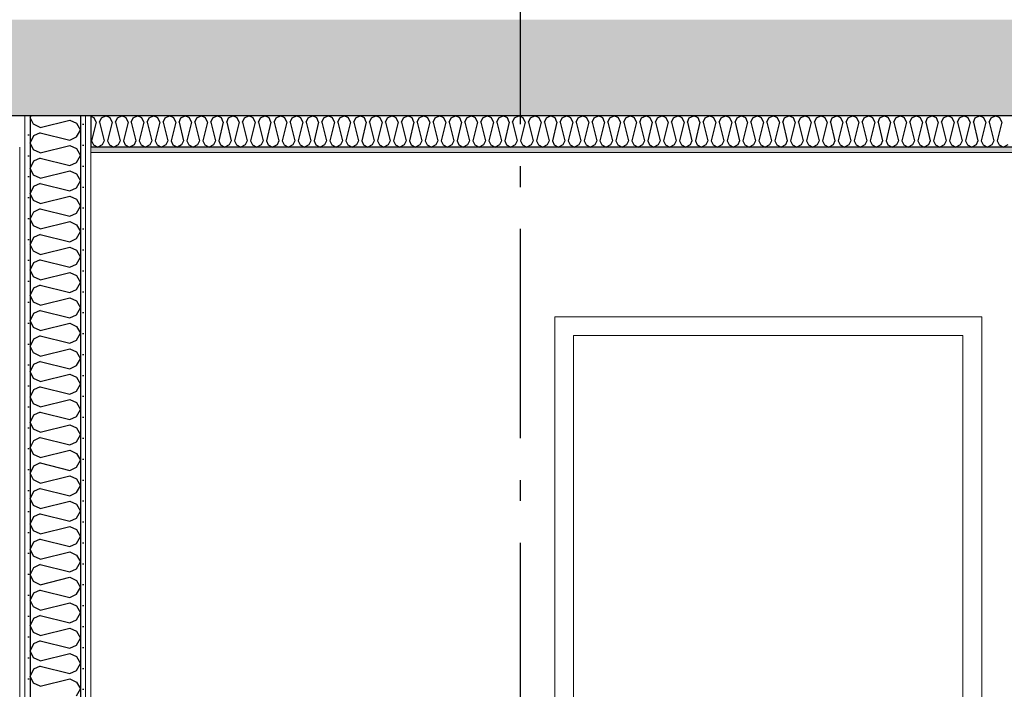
# Model space of a CAD drawing. Header units: millimetres. Extents: x -8544 to 51179, y -2070 to 23603.
# Tile 25 of 174: x 22 to 2373, y 5250 to 6850. Entities that reach past the tile are written whole.
import ezdxf
from ezdxf.enums import TextEntityAlignment as Align

# ---------------------------------------------------------------- set-up
doc = ezdxf.new("R2010")
doc.units = ezdxf.units.MM
doc.header["$LTSCALE"] = 0.5
doc.header["$MEASUREMENT"] = 0
doc.linetypes.add('Akselinje', pattern=[1500, 1000, -200, 100, -200])
doc.linetypes.add('PLINE', pattern=[0])
doc.layers.add('236- Innvendig kledning og overflate(Nye konstruksjoner)', color=7, linetype='Continuous', lineweight=0)
doc.layers.add('244- Vinduer_ dører_ foldevegger(Nye konstruksjoner)', color=7, linetype='Continuous', lineweight=0)
for name, color, linetype in [('242- Ikke-bærende innervegger (Skravur)(Nye konstruksjoner)', 7, 'Continuous'), ('242- Ikke-bærende innervegger(Nye konstruksjoner)', 7, 'Continuous'), ('251- Frittbærende dekker', 7, 'Continuous'), ('251- Frittbærende dekker (Skravur)', 7, 'Continuous'), ('256- Faste himlinger og overflatebehandling (Skravur)(Nye konstruksjoner)', 7, 'Continuous'), ('256- Faste himlinger og overflatebehandling(Nye konstruksjoner)', 7, 'Continuous'), ('82-- Modullinjer', 7, 'Continuous')]:
    doc.layers.add(name, color=color, linetype=linetype)
doc.styles.add('GENERATED_STYLE_1', font='arial.ttf')
pattern_1 = [(270, (0, 0), (86.6025, 0), [0, -50]), (270, (43.3, -25), (86.6025, 0), [0, -50])]

# ---------------------------------------------------------------- blocks, each defined once
blk = doc.blocks.new('*X70')
at = {"layer": '256- Faste himlinger og overflatebehandling (Skravur)(Nye konstruksjoner)', "linetype": 'PLINE'}
for p, q in [((200.1, 6615.1), (191.9, 6618.9)), ((204.7, 6604.9), (200.1, 6615.1)), ((212.7, 6604.9), (217.3, 6615.1)), ((217.3, 6615.1), (227.6, 6620)), ((238, 6615.1), (227.6, 6620)), ((242.6, 6604.9), (238, 6615.1)), ((250.6, 6604.9), (255.2, 6615.1)), ((255.2, 6615.1), (265.6, 6620)), ((275.9, 6615.1), (265.6, 6620)), ((280.6, 6604.9), (275.9, 6615.1)), ((288.5, 6604.9), (293.2, 6615.1)), ((293.2, 6615.1), (303.5, 6620)), ((313.9, 6615.1), (303.5, 6620)), ((318.5, 6604.9), (313.9, 6615.1)), ((326.5, 6604.9), (331.1, 6615.1)), ((331.1, 6615.1), (341.5, 6620)), ((351.8, 6615.1), (341.5, 6620)), ((356.4, 6604.9), (351.8, 6615.1)), ((364.4, 6604.9), (369, 6615.1)), ((369, 6615.1), (379.4, 6620)), ((389.8, 6615.1), (379.4, 6620)), ((394.4, 6604.9), (389.8, 6615.1)), ((402.4, 6604.9), (407, 6615.1)), ((407, 6615.1), (417.3, 6620)), ((427.7, 6615.1), (417.3, 6620)), ((432.3, 6604.9), (427.7, 6615.1)), ((440.3, 6604.9), (444.9, 6615.1)), ((444.9, 6615.1), (455.3, 6620)), ((465.6, 6615.1), (455.3, 6620)), ((470.3, 6604.9), (465.6, 6615.1)), ((478.2, 6604.9), (482.9, 6615.1)), ((482.9, 6615.1), (493.2, 6620)), ((503.6, 6615.1), (493.2, 6620)), ((508.2, 6604.9), (503.6, 6615.1)), ((516.2, 6604.9), (520.8, 6615.1)), ((520.8, 6615.1), (531.2, 6620)), ((541.5, 6615.1), (531.2, 6620)), ((546.1, 6604.9), (541.5, 6615.1)), ((554.1, 6604.9), (558.7, 6615.1)), ((558.7, 6615.1), (569.1, 6620)), ((579.5, 6615.1), (569.1, 6620)), ((584.1, 6604.9), (579.5, 6615.1)), ((592, 6604.9), (596.7, 6615.1)), ((596.7, 6615.1), (607, 6620)), ((617.4, 6615.1), (607, 6620)), ((622, 6604.9), (617.4, 6615.1)), ((630, 6604.9), (634.6, 6615.1)), ((634.6, 6615.1), (645, 6620)), ((655.3, 6615.1), (645, 6620)), ((660, 6604.9), (655.3, 6615.1)), ((667.9, 6604.9), (672.5, 6615.1)), ((672.5, 6615.1), (682.9, 6620)), ((693.3, 6615.1), (682.9, 6620)), ((697.9, 6604.9), (693.3, 6615.1)), ((705.9, 6604.9), (710.5, 6615.1)), ((710.5, 6615.1), (720.9, 6620)), ((731.2, 6615.1), (720.9, 6620)), ((735.8, 6604.9), (731.2, 6615.1)), ((743.8, 6604.9), (748.4, 6615.1)), ((748.4, 6615.1), (758.8, 6620)), ((769.2, 6615.1), (758.8, 6620)), ((773.8, 6604.9), (769.2, 6615.1)), ((781.7, 6604.9), (786.4, 6615.1)), ((786.4, 6615.1), (796.7, 6620)), ((807.1, 6615.1), (796.7, 6620)), ((811.7, 6604.9), (807.1, 6615.1)), ((819.7, 6604.9), (824.3, 6615.1)), ((824.3, 6615.1), (834.7, 6620)), ((845, 6615.1), (834.7, 6620)), ((849.7, 6604.9), (845, 6615.1)), ((857.6, 6604.9), (862.2, 6615.1)), ((862.2, 6615.1), (872.6, 6620)), ((883, 6615.1), (872.6, 6620)), ((887.6, 6604.9), (883, 6615.1)), ((895.6, 6604.9), (900.2, 6615.1)), ((900.2, 6615.1), (910.5, 6620)), ((920.9, 6615.1), (910.5, 6620)), ((925.5, 6604.9), (920.9, 6615.1)), ((933.5, 6604.9), (938.1, 6615.1)), ((938.1, 6615.1), (948.5, 6620)), ((958.8, 6615.1), (948.5, 6620)), ((963.5, 6604.9), (958.8, 6615.1)), ((971.4, 6604.9), (976.1, 6615.1)), ((976.1, 6615.1), (986.4, 6620)), ((996.8, 6615.1), (986.4, 6620)), ((1001.4, 6604.9), (996.8, 6615.1)), ((1009.4, 6604.9), (1014, 6615.1)), ((1014, 6615.1), (1024.4, 6620)), ((1034.7, 6615.1), (1024.4, 6620)), ((1039.4, 6604.9), (1034.7, 6615.1)), ((1047.3, 6604.9), (1051.9, 6615.1)), ((1051.9, 6615.1), (1062.3, 6620)), ((1072.7, 6615.1), (1062.3, 6620)), ((1077.3, 6604.9), (1072.7, 6615.1)), ((1085.3, 6604.9), (1089.9, 6615.1)), ((1089.9, 6615.1), (1100.2, 6620)), ((1110.6, 6615.1), (1100.2, 6620)), ((1115.2, 6604.9), (1110.6, 6615.1)), ((1123.2, 6604.9), (1127.8, 6615.1)), ((1127.8, 6615.1), (1138.2, 6620)), ((1148.5, 6615.1), (1138.2, 6620)), ((1153.2, 6604.9), (1148.5, 6615.1)), ((1161.1, 6604.9), (1165.8, 6615.1)), ((1165.8, 6615.1), (1176.1, 6620)), ((1186.5, 6615.1), (1176.1, 6620)), ((1191.1, 6604.9), (1186.5, 6615.1)), ((1199.1, 6604.9), (1203.7, 6615.1)), ((1203.7, 6615.1), (1214.1, 6620)), ((1224.4, 6615.1), (1214.1, 6620)), ((1229, 6604.9), (1224.4, 6615.1)), ((1237, 6604.9), (1241.6, 6615.1)), ((1241.6, 6615.1), (1252, 6620)), ((1262.4, 6615.1), (1252, 6620)), ((1267, 6604.9), (1262.4, 6615.1)), ((1275, 6604.9), (1279.6, 6615.1)), ((1279.6, 6615.1), (1289.9, 6620)), ((1300.3, 6615.1), (1289.9, 6620)), ((1304.9, 6604.9), (1300.3, 6615.1)), ((1312.9, 6604.9), (1317.5, 6615.1)), ((1317.5, 6615.1), (1327.9, 6620)), ((1338.2, 6615.1), (1327.9, 6620)), ((1342.9, 6604.9), (1338.2, 6615.1)), ((1350.8, 6604.9), (1355.5, 6615.1)), ((1355.5, 6615.1), (1365.8, 6620)), ((1376.2, 6615.1), (1365.8, 6620)), ((1380.8, 6604.9), (1376.2, 6615.1)), ((1388.8, 6604.9), (1393.4, 6615.1)), ((1393.4, 6615.1), (1403.8, 6620)), ((1414.1, 6615.1), (1403.8, 6620)), ((1418.7, 6604.9), (1414.1, 6615.1)), ((1426.7, 6604.9), (1431.3, 6615.1)), ((1431.3, 6615.1), (1441.7, 6620)), ((1452.1, 6615.1), (1441.7, 6620)), ((1456.7, 6604.9), (1452.1, 6615.1)), ((1464.7, 6604.9), (1469.3, 6615.1)), ((1469.3, 6615.1), (1479.6, 6620)), ((1490, 6615.1), (1479.6, 6620)), ((1494.6, 6604.9), (1490, 6615.1)), ((1502.6, 6604.9), (1507.2, 6615.1)), ((1507.2, 6615.1), (1517.6, 6620)), ((1527.9, 6615.1), (1517.6, 6620)), ((1532.6, 6604.9), (1527.9, 6615.1)), ((1540.5, 6604.9), (1545.2, 6615.1)), ((1545.2, 6615.1), (1555.5, 6620)), ((1565.9, 6615.1), (1555.5, 6620)), ((1570.5, 6604.9), (1565.9, 6615.1)), ((1578.5, 6604.9), (1583.1, 6615.1)), ((1583.1, 6615.1), (1593.5, 6620)), ((1603.8, 6615.1), (1593.5, 6620)), ((1608.4, 6604.9), (1603.8, 6615.1)), ((1616.4, 6604.9), (1621, 6615.1)), ((1621, 6615.1), (1631.4, 6620)), ((1641.8, 6615.1), (1631.4, 6620)), ((1646.4, 6604.9), (1641.8, 6615.1)), ((1654.4, 6604.9), (1659, 6615.1)), ((1659, 6615.1), (1669.3, 6620)), ((1679.7, 6615.1), (1669.3, 6620)), ((1684.3, 6604.9), (1679.7, 6615.1)), ((1692.3, 6604.9), (1696.9, 6615.1)), ((1696.9, 6615.1), (1707.3, 6620)), ((1717.6, 6615.1), (1707.3, 6620)), ((1722.3, 6604.9), (1717.6, 6615.1)), ((1730.2, 6604.9), (1734.9, 6615.1)), ((1734.9, 6615.1), (1745.2, 6620)), ((1755.6, 6615.1), (1745.2, 6620)), ((1760.2, 6604.9), (1755.6, 6615.1)), ((1768.2, 6604.9), (1772.8, 6615.1)), ((1772.8, 6615.1), (1783.2, 6620)), ((1793.5, 6615.1), (1783.2, 6620)), ((1798.1, 6604.9), (1793.5, 6615.1)), ((1806.1, 6604.9), (1810.7, 6615.1)), ((1810.7, 6615.1), (1821.1, 6620)), ((1831.5, 6615.1), (1821.1, 6620)), ((1836.1, 6604.9), (1831.5, 6615.1)), ((1844.1, 6604.9), (1848.7, 6615.1)), ((1848.7, 6615.1), (1859, 6620)), ((1869.4, 6615.1), (1859, 6620)), ((1874, 6604.9), (1869.4, 6615.1)), ((1882, 6604.9), (1886.6, 6615.1)), ((1886.6, 6615.1), (1897, 6620)), ((1907.3, 6615.1), (1897, 6620)), ((1912, 6604.9), (1907.3, 6615.1)), ((1919.9, 6604.9), (1924.6, 6615.1)), ((1924.6, 6615.1), (1934.9, 6620)), ((1945.3, 6615.1), (1934.9, 6620)), ((1949.9, 6604.9), (1945.3, 6615.1)), ((1957.9, 6604.9), (1962.5, 6615.1)), ((1962.5, 6615.1), (1972.9, 6620)), ((1983.2, 6615.1), (1972.9, 6620)), ((1987.8, 6604.9), (1983.2, 6615.1)), ((1995.8, 6604.9), (2000.4, 6615.1)), ((2000.4, 6615.1), (2010.8, 6620)), ((2021.2, 6615.1), (2010.8, 6620)), ((2025.8, 6604.9), (2021.2, 6615.1)), ((2033.7, 6604.9), (2038.4, 6615.1)), ((2038.4, 6615.1), (2048.7, 6620)), ((2059.1, 6615.1), (2048.7, 6620)), ((2063.7, 6604.9), (2059.1, 6615.1)), ((2071.7, 6604.9), (2076.3, 6615.1)), ((2076.3, 6615.1), (2086.7, 6620)), ((2097, 6615.1), (2086.7, 6620)), ((2101.7, 6604.9), (2097, 6615.1)), ((2109.6, 6604.9), (2114.3, 6615.1)), ((2114.3, 6615.1), (2124.6, 6620)), ((2135, 6615.1), (2124.6, 6620)), ((2139.6, 6604.9), (2135, 6615.1)), ((2147.6, 6604.9), (2152.2, 6615.1)), ((2152.2, 6615.1), (2162.6, 6620)), ((2172.9, 6615.1), (2162.6, 6620)), ((2177.5, 6604.9), (2172.9, 6615.1)), ((2185.5, 6604.9), (2190.1, 6615.1)), ((2190.1, 6615.1), (2200.5, 6620)), ((2210.9, 6615.1), (2200.5, 6620)), ((2215.5, 6604.9), (2210.9, 6615.1)), ((2223.4, 6604.9), (2228.1, 6615.1)), ((2228.1, 6615.1), (2238.4, 6620)), ((2248.8, 6615.1), (2238.4, 6620)), ((2253.4, 6604.9), (2248.8, 6615.1)), ((2261.4, 6604.9), (2266, 6615.1)), ((2266, 6615.1), (2276.4, 6620)), ((2286.7, 6615.1), (2276.4, 6620)), ((2291.4, 6604.9), (2286.7, 6615.1)), ((2299.3, 6604.9), (2303.9, 6615.1)), ((2303.9, 6615.1), (2314.3, 6620)), ((2324.7, 6615.1), (2314.3, 6620)), ((2329.3, 6604.9), (2324.7, 6615.1)), ((2337.3, 6604.9), (2341.9, 6615.1)), ((2341.9, 6615.1), (2352.2, 6620)), ((2362.6, 6615.1), (2352.2, 6620)), ((2367.2, 6604.9), (2362.6, 6615.1)), ((204.7, 6604.9), (193.7, 6560.9)), ((212.7, 6604.9), (223.7, 6560.9)), ((242.6, 6604.9), (231.6, 6560.9)), ((250.6, 6604.9), (261.6, 6560.9)), ((280.6, 6604.9), (269.6, 6560.9)), ((288.5, 6604.9), (299.5, 6560.9)), ((318.5, 6604.9), (307.5, 6560.9)), ((326.5, 6604.9), (337.5, 6560.9)), ((356.4, 6604.9), (345.4, 6560.9)), ((364.4, 6604.9), (375.4, 6560.9)), ((394.4, 6604.9), (383.4, 6560.9)), ((402.4, 6604.9), (413.3, 6560.9)), ((432.3, 6604.9), (421.3, 6560.9)), ((440.3, 6604.9), (451.3, 6560.9)), ((470.3, 6604.9), (459.3, 6560.9)), ((478.2, 6604.9), (489.2, 6560.9)), ((508.2, 6604.9), (497.2, 6560.9)), ((516.2, 6604.9), (527.2, 6560.9)), ((546.1, 6604.9), (535.1, 6560.9)), ((554.1, 6604.9), (565.1, 6560.9)), ((584.1, 6604.9), (573.1, 6560.9)), ((592, 6604.9), (603, 6560.9)), ((622, 6604.9), (611, 6560.9)), ((630, 6604.9), (641, 6560.9)), ((660, 6604.9), (649, 6560.9)), ((667.9, 6604.9), (678.9, 6560.9)), ((697.9, 6604.9), (686.9, 6560.9)), ((705.9, 6604.9), (716.9, 6560.9)), ((735.8, 6604.9), (724.8, 6560.9)), ((743.8, 6604.9), (754.8, 6560.9)), ((773.8, 6604.9), (762.8, 6560.9)), ((781.7, 6604.9), (792.7, 6560.9)), ((811.7, 6604.9), (800.7, 6560.9)), ((819.7, 6604.9), (830.7, 6560.9)), ((849.7, 6604.9), (838.7, 6560.9)), ((857.6, 6604.9), (868.6, 6560.9)), ((887.6, 6604.9), (876.6, 6560.9)), ((895.6, 6604.9), (906.6, 6560.9)), ((925.5, 6604.9), (914.5, 6560.9)), ((933.5, 6604.9), (944.5, 6560.9)), ((963.5, 6604.9), (952.5, 6560.9)), ((971.4, 6604.9), (982.4, 6560.9)), ((1001.4, 6604.9), (990.4, 6560.9)), ((1009.4, 6604.9), (1020.4, 6560.9)), ((1039.4, 6604.9), (1028.4, 6560.9)), ((1047.3, 6604.9), (1058.3, 6560.9)), ((1077.3, 6604.9), (1066.3, 6560.9)), ((1085.3, 6604.9), (1096.3, 6560.9)), ((1115.2, 6604.9), (1104.2, 6560.9)), ((1123.2, 6604.9), (1134.2, 6560.9)), ((1153.2, 6604.9), (1142.2, 6560.9)), ((1161.1, 6604.9), (1172.1, 6560.9)), ((1191.1, 6604.9), (1180.1, 6560.9)), ((1199.1, 6604.9), (1210.1, 6560.9)), ((1229, 6604.9), (1218, 6560.9)), ((1237, 6604.9), (1248, 6560.9)), ((1267, 6604.9), (1256, 6560.9)), ((1275, 6604.9), (1286, 6560.9)), ((1304.9, 6604.9), (1293.9, 6560.9)), ((1312.9, 6604.9), (1323.9, 6560.9)), ((1342.9, 6604.9), (1331.9, 6560.9)), ((1350.8, 6604.9), (1361.8, 6560.9)), ((1380.8, 6604.9), (1369.8, 6560.9)), ((1388.8, 6604.9), (1399.8, 6560.9)), ((1418.7, 6604.9), (1407.7, 6560.9)), ((1426.7, 6604.9), (1437.7, 6560.9)), ((1456.7, 6604.9), (1445.7, 6560.9)), ((1464.7, 6604.9), (1475.7, 6560.9)), ((1494.6, 6604.9), (1483.6, 6560.9)), ((1502.6, 6604.9), (1513.6, 6560.9)), ((1532.6, 6604.9), (1521.6, 6560.9)), ((1540.5, 6604.9), (1551.5, 6560.9)), ((1570.5, 6604.9), (1559.5, 6560.9)), ((1578.5, 6604.9), (1589.5, 6560.9)), ((1608.4, 6604.9), (1597.4, 6560.9)), ((1616.4, 6604.9), (1627.4, 6560.9)), ((1646.4, 6604.9), (1635.4, 6560.9)), ((1654.4, 6604.9), (1665.4, 6560.9)), ((1684.3, 6604.9), (1673.3, 6560.9)), ((1692.3, 6604.9), (1703.3, 6560.9)), ((1722.3, 6604.9), (1711.3, 6560.9)), ((1730.2, 6604.9), (1741.2, 6560.9)), ((1760.2, 6604.9), (1749.2, 6560.9)), ((1768.2, 6604.9), (1779.2, 6560.9)), ((1798.1, 6604.9), (1787.1, 6560.9)), ((1806.1, 6604.9), (1817.1, 6560.9)), ((1836.1, 6604.9), (1825.1, 6560.9)), ((1844.1, 6604.9), (1855, 6560.9)), ((1874, 6604.9), (1863, 6560.9)), ((1882, 6604.9), (1893, 6560.9)), ((1912, 6604.9), (1901, 6560.9)), ((1919.9, 6604.9), (1930.9, 6560.9)), ((1949.9, 6604.9), (1938.9, 6560.9)), ((1957.9, 6604.9), (1968.9, 6560.9)), ((1987.8, 6604.9), (1976.8, 6560.9)), ((1995.8, 6604.9), (2006.8, 6560.9)), ((2025.8, 6604.9), (2014.8, 6560.9)), ((2033.7, 6604.9), (2044.7, 6560.9)), ((2063.7, 6604.9), (2052.7, 6560.9)), ((2071.7, 6604.9), (2082.7, 6560.9)), ((2101.7, 6604.9), (2090.7, 6560.9)), ((2109.6, 6604.9), (2120.6, 6560.9)), ((2139.6, 6604.9), (2128.6, 6560.9)), ((2147.6, 6604.9), (2158.6, 6560.9)), ((2177.5, 6604.9), (2166.5, 6560.9)), ((2185.5, 6604.9), (2196.5, 6560.9)), ((2215.5, 6604.9), (2204.5, 6560.9)), ((2223.4, 6604.9), (2234.4, 6560.9)), ((2253.4, 6604.9), (2242.4, 6560.9)), ((2261.4, 6604.9), (2272.4, 6560.9)), ((2291.4, 6604.9), (2280.4, 6560.9)), ((2299.3, 6604.9), (2310.3, 6560.9)), ((2329.3, 6604.9), (2318.3, 6560.9)), ((2337.3, 6604.9), (2348.3, 6560.9)), ((2367.2, 6604.9), (2356.2, 6560.9)), ((193.7, 6560.9), (198.3, 6550.8)), ((223.7, 6560.9), (219, 6550.8)), ((231.6, 6560.9), (236.2, 6550.8)), ((261.6, 6560.9), (257, 6550.8)), ((269.6, 6560.9), (274.2, 6550.8)), ((299.5, 6560.9), (294.9, 6550.8)), ((307.5, 6560.9), (312.1, 6550.8)), ((337.5, 6560.9), (332.8, 6550.8)), ((345.4, 6560.9), (350.1, 6550.8)), ((375.4, 6560.9), (370.8, 6550.8)), ((383.4, 6560.9), (388, 6550.8)), ((413.3, 6560.9), (408.7, 6550.8)), ((421.3, 6560.9), (425.9, 6550.8)), ((451.3, 6560.9), (446.7, 6550.8)), ((459.3, 6560.9), (463.9, 6550.8)), ((489.2, 6560.9), (484.6, 6550.8)), ((497.2, 6560.9), (501.8, 6550.8)), ((527.2, 6560.9), (522.5, 6550.8)), ((535.1, 6560.9), (539.8, 6550.8)), ((565.1, 6560.9), (560.5, 6550.8)), ((573.1, 6560.9), (577.7, 6550.8)), ((603, 6560.9), (598.4, 6550.8)), ((611, 6560.9), (615.6, 6550.8)), ((641, 6560.9), (636.4, 6550.8)), ((649, 6560.9), (653.6, 6550.8)), ((678.9, 6560.9), (674.3, 6550.8)), ((686.9, 6560.9), (691.5, 6550.8)), ((716.9, 6560.9), (712.2, 6550.8)), ((724.8, 6560.9), (729.5, 6550.8)), ((754.8, 6560.9), (750.2, 6550.8)), ((762.8, 6560.9), (767.4, 6550.8)), ((792.7, 6560.9), (788.1, 6550.8)), ((800.7, 6560.9), (805.3, 6550.8)), ((830.7, 6560.9), (826.1, 6550.8)), ((838.7, 6560.9), (843.3, 6550.8)), ((868.6, 6560.9), (864, 6550.8)), ((876.6, 6560.9), (881.2, 6550.8)), ((906.6, 6560.9), (901.9, 6550.8)), ((914.5, 6560.9), (919.2, 6550.8)), ((944.5, 6560.9), (939.9, 6550.8)), ((952.5, 6560.9), (957.1, 6550.8)), ((982.4, 6560.9), (977.8, 6550.8)), ((990.4, 6560.9), (995, 6550.8)), ((1020.4, 6560.9), (1015.8, 6550.8)), ((1028.4, 6560.9), (1033, 6550.8)), ((1058.3, 6560.9), (1053.7, 6550.8)), ((1066.3, 6560.9), (1070.9, 6550.8)), ((1096.3, 6560.9), (1091.6, 6550.8)), ((1104.2, 6560.9), (1108.9, 6550.8)), ((1134.2, 6560.9), (1129.6, 6550.8)), ((1142.2, 6560.9), (1146.8, 6550.8)), ((1172.1, 6560.9), (1167.5, 6550.8)), ((1180.1, 6560.9), (1184.7, 6550.8)), ((1210.1, 6560.9), (1205.5, 6550.8)), ((1218, 6560.9), (1222.7, 6550.8)), ((1248, 6560.9), (1243.4, 6550.8)), ((1256, 6560.9), (1260.6, 6550.8)), ((1286, 6560.9), (1281.3, 6550.8)), ((1293.9, 6560.9), (1298.6, 6550.8)), ((1323.9, 6560.9), (1319.3, 6550.8)), ((1331.9, 6560.9), (1336.5, 6550.8)), ((1361.8, 6560.9), (1357.2, 6550.8)), ((1369.8, 6560.9), (1374.4, 6550.8)), ((1399.8, 6560.9), (1395.2, 6550.8)), ((1407.7, 6560.9), (1412.4, 6550.8)), ((1437.7, 6560.9), (1433.1, 6550.8)), ((1445.7, 6560.9), (1450.3, 6550.8)), ((1475.7, 6560.9), (1471, 6550.8)), ((1483.6, 6560.9), (1488.2, 6550.8)), ((1513.6, 6560.9), (1509, 6550.8)), ((1521.6, 6560.9), (1526.2, 6550.8)), ((1551.5, 6560.9), (1546.9, 6550.8)), ((1559.5, 6560.9), (1564.1, 6550.8)), ((1589.5, 6560.9), (1584.8, 6550.8)), ((1597.4, 6560.9), (1602.1, 6550.8)), ((1627.4, 6560.9), (1622.8, 6550.8)), ((1635.4, 6560.9), (1640, 6550.8)), ((1665.4, 6560.9), (1660.7, 6550.8)), ((1673.3, 6560.9), (1677.9, 6550.8)), ((1703.3, 6560.9), (1698.7, 6550.8)), ((1711.3, 6560.9), (1715.9, 6550.8)), ((1741.2, 6560.9), (1736.6, 6550.8)), ((1749.2, 6560.9), (1753.8, 6550.8)), ((1779.2, 6560.9), (1774.5, 6550.8)), ((1787.1, 6560.9), (1791.8, 6550.8)), ((1817.1, 6560.9), (1812.5, 6550.8)), ((1825.1, 6560.9), (1829.7, 6550.8)), ((1855, 6560.9), (1850.4, 6550.8)), ((1863, 6560.9), (1867.6, 6550.8)), ((1893, 6560.9), (1888.4, 6550.8)), ((1901, 6560.9), (1905.6, 6550.8)), ((1930.9, 6560.9), (1926.3, 6550.8)), ((1938.9, 6560.9), (1943.5, 6550.8)), ((1968.9, 6560.9), (1964.2, 6550.8)), ((1976.8, 6560.9), (1981.5, 6550.8)), ((2006.8, 6560.9), (2002.2, 6550.8)), ((2014.8, 6560.9), (2019.4, 6550.8)), ((2044.7, 6560.9), (2040.1, 6550.8)), ((2052.7, 6560.9), (2057.3, 6550.8)), ((2082.7, 6560.9), (2078.1, 6550.8)), ((2090.7, 6560.9), (2095.3, 6550.8)), ((2120.6, 6560.9), (2116, 6550.8)), ((2128.6, 6560.9), (2133.2, 6550.8)), ((2158.6, 6560.9), (2153.9, 6550.8)), ((2166.5, 6560.9), (2171.2, 6550.8)), ((2196.5, 6560.9), (2191.9, 6550.8)), ((2204.5, 6560.9), (2209.1, 6550.8)), ((2234.4, 6560.9), (2229.8, 6550.8)), ((2242.4, 6560.9), (2247, 6550.8)), ((2272.4, 6560.9), (2267.8, 6550.8)), ((2280.4, 6560.9), (2285, 6550.8)), ((2310.3, 6560.9), (2305.7, 6550.8)), ((2318.3, 6560.9), (2322.9, 6550.8)), ((2348.3, 6560.9), (2343.6, 6550.8)), ((2356.2, 6560.9), (2360.9, 6550.8)), ((198.3, 6550.8), (208.7, 6545)), ((219, 6550.8), (208.7, 6545)), ((236.2, 6550.8), (246.6, 6545)), ((257, 6550.8), (246.6, 6545)), ((274.2, 6550.8), (284.5, 6545)), ((294.9, 6550.8), (284.5, 6545)), ((312.1, 6550.8), (322.5, 6545)), ((332.8, 6550.8), (322.5, 6545)), ((350.1, 6550.8), (360.4, 6545)), ((370.8, 6550.8), (360.4, 6545)), ((388, 6550.8), (398.4, 6545)), ((408.7, 6550.8), (398.4, 6545)), ((425.9, 6550.8), (436.3, 6545)), ((446.7, 6550.8), (436.3, 6545)), ((463.9, 6550.8), (474.2, 6545)), ((484.6, 6550.8), (474.2, 6545)), ((501.8, 6550.8), (512.2, 6545)), ((522.5, 6550.8), (512.2, 6545)), ((539.8, 6550.8), (550.1, 6545)), ((560.5, 6550.8), (550.1, 6545)), ((577.7, 6550.8), (588.1, 6545)), ((598.4, 6550.8), (588.1, 6545)), ((615.6, 6550.8), (626, 6545)), ((636.4, 6550.8), (626, 6545)), ((653.6, 6550.8), (663.9, 6545)), ((674.3, 6550.8), (663.9, 6545)), ((691.5, 6550.8), (701.9, 6545)), ((712.2, 6550.8), (701.9, 6545)), ((729.5, 6550.8), (739.8, 6545)), ((750.2, 6550.8), (739.8, 6545)), ((767.4, 6550.8), (777.8, 6545)), ((788.1, 6550.8), (777.8, 6545)), ((805.3, 6550.8), (815.7, 6545)), ((826.1, 6550.8), (815.7, 6545)), ((843.3, 6550.8), (853.6, 6545)), ((864, 6550.8), (853.6, 6545)), ((881.2, 6550.8), (891.6, 6545)), ((901.9, 6550.8), (891.6, 6545)), ((919.2, 6550.8), (929.5, 6545)), ((939.9, 6550.8), (929.5, 6545)), ((957.1, 6550.8), (967.5, 6545)), ((977.8, 6550.8), (967.5, 6545)), ((995, 6550.8), (1005.4, 6545)), ((1015.8, 6550.8), (1005.4, 6545)), ((1033, 6550.8), (1043.3, 6545)), ((1053.7, 6550.8), (1043.3, 6545)), ((1070.9, 6550.8), (1081.3, 6545)), ((1091.6, 6550.8), (1081.3, 6545)), ((1108.9, 6550.8), (1119.2, 6545)), ((1129.6, 6550.8), (1119.2, 6545)), ((1146.8, 6550.8), (1157.2, 6545)), ((1167.5, 6550.8), (1157.2, 6545)), ((1184.7, 6550.8), (1195.1, 6545)), ((1205.5, 6550.8), (1195.1, 6545)), ((1222.7, 6550.8), (1233, 6545)), ((1243.4, 6550.8), (1233, 6545)), ((1260.6, 6550.8), (1271, 6545)), ((1281.3, 6550.8), (1271, 6545)), ((1298.6, 6550.8), (1308.9, 6545)), ((1319.3, 6550.8), (1308.9, 6545)), ((1336.5, 6550.8), (1346.9, 6545)), ((1357.2, 6550.8), (1346.9, 6545)), ((1374.4, 6550.8), (1384.8, 6545)), ((1395.2, 6550.8), (1384.8, 6545)), ((1412.4, 6550.8), (1422.7, 6545)), ((1433.1, 6550.8), (1422.7, 6545)), ((1450.3, 6550.8), (1460.7, 6545)), ((1471, 6550.8), (1460.7, 6545)), ((1488.2, 6550.8), (1498.6, 6545)), ((1509, 6550.8), (1498.6, 6545)), ((1526.2, 6550.8), (1536.5, 6545)), ((1546.9, 6550.8), (1536.5, 6545)), ((1564.1, 6550.8), (1574.5, 6545)), ((1584.8, 6550.8), (1574.5, 6545)), ((1602.1, 6550.8), (1612.4, 6545)), ((1622.8, 6550.8), (1612.4, 6545)), ((1640, 6550.8), (1650.4, 6545)), ((1660.7, 6550.8), (1650.4, 6545)), ((1677.9, 6550.8), (1688.3, 6545)), ((1698.7, 6550.8), (1688.3, 6545)), ((1715.9, 6550.8), (1726.2, 6545)), ((1736.6, 6550.8), (1726.2, 6545)), ((1753.8, 6550.8), (1764.2, 6545)), ((1774.5, 6550.8), (1764.2, 6545)), ((1791.8, 6550.8), (1802.1, 6545)), ((1812.5, 6550.8), (1802.1, 6545)), ((1829.7, 6550.8), (1840.1, 6545)), ((1850.4, 6550.8), (1840.1, 6545)), ((1867.6, 6550.8), (1878, 6545)), ((1888.4, 6550.8), (1878, 6545)), ((1905.6, 6550.8), (1915.9, 6545)), ((1926.3, 6550.8), (1915.9, 6545)), ((1943.5, 6550.8), (1953.9, 6545)), ((1964.2, 6550.8), (1953.9, 6545)), ((1981.5, 6550.8), (1991.8, 6545)), ((2002.2, 6550.8), (1991.8, 6545)), ((2019.4, 6550.8), (2029.8, 6545)), ((2040.1, 6550.8), (2029.8, 6545)), ((2057.3, 6550.8), (2067.7, 6545)), ((2078.1, 6550.8), (2067.7, 6545)), ((2095.3, 6550.8), (2105.6, 6545)), ((2116, 6550.8), (2105.6, 6545)), ((2133.2, 6550.8), (2143.6, 6545)), ((2153.9, 6550.8), (2143.6, 6545)), ((2171.2, 6550.8), (2181.5, 6545)), ((2191.9, 6550.8), (2181.5, 6545)), ((2209.1, 6550.8), (2219.5, 6545)), ((2229.8, 6550.8), (2219.5, 6545)), ((2247, 6550.8), (2257.4, 6545)), ((2267.8, 6550.8), (2257.4, 6545)), ((2285, 6550.8), (2295.3, 6545)), ((2305.7, 6550.8), (2295.3, 6545)), ((2322.9, 6550.8), (2333.3, 6545)), ((2343.6, 6550.8), (2333.3, 6545)), ((2360.9, 6550.8), (2371.2, 6545)), ((2381.6, 6550.8), (2371.2, 6545))]:
    blk.add_line(p, q, dxfattribs=at)
blk = doc.blocks.new('*X85')
at = {"layer": '242- Ikke-bærende innervegger (Skravur)(Nye konstruksjoner)', "linetype": 'PLINE'}
for p, q in [((48.5, 6620), (46.9, 6616.6)), ((54.8, 6600.1), (46.9, 6616.6)), ((71, 6592.7), (141.4, 6610.3)), ((141.4, 6610.3), (157.7, 6602.9)), ((71, 6592.7), (54.8, 6600.1)), ((157.7, 6602.9), (166.9, 6586.3)), ((157.7, 6569.7), (166.9, 6586.3)), ((54.8, 6572.5), (46.9, 6555.9)), ((71, 6579.9), (54.8, 6572.5)), ((71, 6579.9), (141.4, 6562.3)), ((141.4, 6562.3), (157.7, 6569.7)), ((54.8, 6539.4), (46.9, 6555.9)), ((71, 6532), (54.8, 6539.4)), ((71, 6532), (141.4, 6549.6)), ((141.4, 6549.6), (157.7, 6542.2)), ((157.7, 6542.2), (166.9, 6525.6)), ((71, 6519.2), (54.8, 6511.8)), ((71, 6519.2), (141.4, 6501.6)), ((157.7, 6509), (166.9, 6525.6)), ((54.8, 6511.8), (46.9, 6495.2)), ((54.8, 6478.7), (46.9, 6495.2)), ((141.4, 6501.6), (157.7, 6509)), ((71, 6471.3), (54.8, 6478.7)), ((71, 6471.3), (141.4, 6488.9)), ((141.4, 6488.9), (157.7, 6481.5)), ((157.7, 6481.5), (166.9, 6464.9)), ((54.8, 6451.1), (46.9, 6434.5)), ((71, 6458.5), (54.8, 6451.1)), ((71, 6458.5), (141.4, 6440.9)), ((141.4, 6440.9), (157.7, 6448.3)), ((157.7, 6448.3), (166.9, 6464.9)), ((54.8, 6418), (46.9, 6434.5)), ((71, 6410.6), (141.4, 6428.2)), ((141.4, 6428.2), (157.7, 6420.8)), ((157.7, 6420.8), (166.9, 6404.2)), ((71, 6410.6), (54.8, 6418)), ((71, 6397.8), (54.8, 6390.4)), ((71, 6397.8), (141.4, 6380.2)), ((157.7, 6387.6), (166.9, 6404.2)), ((54.8, 6390.4), (46.9, 6373.8)), ((54.8, 6357.3), (46.9, 6373.8)), ((141.4, 6380.2), (157.7, 6387.6)), ((71, 6349.9), (54.8, 6357.3)), ((71, 6349.9), (141.4, 6367.5)), ((141.4, 6367.5), (157.7, 6360.1)), ((157.7, 6360.1), (166.9, 6343.5)), ((54.8, 6329.7), (46.9, 6313.1)), ((71, 6337.1), (54.8, 6329.7)), ((71, 6337.1), (141.4, 6319.5)), ((141.4, 6319.5), (157.7, 6326.9)), ((157.7, 6326.9), (166.9, 6343.5)), ((54.8, 6296.6), (46.9, 6313.1)), ((71, 6289.2), (141.4, 6306.8)), ((141.4, 6306.8), (157.7, 6299.4)), ((71, 6289.2), (54.8, 6296.6)), ((157.7, 6299.4), (166.9, 6282.8)), ((157.7, 6266.2), (166.9, 6282.8)), ((54.8, 6269), (46.9, 6252.4)), ((71, 6276.4), (54.8, 6269)), ((71, 6276.4), (141.4, 6258.8)), ((141.4, 6258.8), (157.7, 6266.2)), ((54.8, 6235.9), (46.9, 6252.4)), ((71, 6228.5), (54.8, 6235.9)), ((71, 6228.5), (141.4, 6246.1)), ((141.4, 6246.1), (157.7, 6238.7)), ((157.7, 6238.7), (166.9, 6222.1)), ((54.8, 6208.3), (46.9, 6191.7)), ((71, 6215.7), (54.8, 6208.3)), ((71, 6215.7), (141.4, 6198.1)), ((157.7, 6205.5), (166.9, 6222.1)), ((54.8, 6175.1), (46.9, 6191.7)), ((71, 6167.7), (141.4, 6185.3)), ((141.4, 6198.1), (157.7, 6205.5)), ((141.4, 6185.3), (157.7, 6178)), ((71, 6167.7), (54.8, 6175.1)), ((157.7, 6178), (166.9, 6161.4)), ((157.7, 6144.8), (166.9, 6161.4)), ((54.8, 6147.6), (46.9, 6131)), ((71, 6155), (54.8, 6147.6)), ((71, 6155), (141.4, 6137.4)), ((141.4, 6137.4), (157.7, 6144.8)), ((54.8, 6114.4), (46.9, 6131)), ((71, 6107), (54.8, 6114.4)), ((71, 6107), (141.4, 6124.6)), ((141.4, 6124.6), (157.7, 6117.2)), ((157.7, 6117.2), (166.9, 6100.7)), ((71, 6094.3), (54.8, 6086.9)), ((71, 6094.3), (141.4, 6076.7)), ((157.7, 6084.1), (166.9, 6100.7)), ((54.8, 6086.9), (46.9, 6070.3)), ((54.8, 6053.7), (46.9, 6070.3)), ((141.4, 6076.7), (157.7, 6084.1)), ((71, 6046.3), (54.8, 6053.7)), ((71, 6046.3), (141.4, 6063.9)), ((141.4, 6063.9), (157.7, 6056.5)), ((157.7, 6056.5), (166.9, 6040)), ((54.8, 6026.2), (46.9, 6009.6)), ((71, 6033.6), (54.8, 6026.2)), ((71, 6033.6), (141.4, 6016)), ((141.4, 6016), (157.7, 6023.4)), ((157.7, 6023.4), (166.9, 6040)), ((54.8, 5993), (46.9, 6009.6)), ((71, 5985.6), (141.4, 6003.2)), ((141.4, 6003.2), (157.7, 5995.8)), ((157.7, 5995.8), (166.9, 5979.3)), ((71, 5985.6), (54.8, 5993)), ((71, 5972.9), (54.8, 5965.5)), ((71, 5972.9), (141.4, 5955.3)), ((157.7, 5962.7), (166.9, 5979.3)), ((54.8, 5965.5), (46.9, 5948.9)), ((54.8, 5932.3), (46.9, 5948.9)), ((141.4, 5955.3), (157.7, 5962.7)), ((71, 5924.9), (54.8, 5932.3)), ((71, 5924.9), (141.4, 5942.5)), ((141.4, 5942.5), (157.7, 5935.1)), ((157.7, 5935.1), (166.9, 5918.6)), ((54.8, 5904.8), (46.9, 5888.2)), ((71, 5912.2), (54.8, 5904.8)), ((71, 5912.2), (141.4, 5894.6)), ((141.4, 5894.6), (157.7, 5902)), ((157.7, 5902), (166.9, 5918.6)), ((54.8, 5871.6), (46.9, 5888.2)), ((71, 5864.2), (141.4, 5881.8)), ((141.4, 5881.8), (157.7, 5874.4)), ((71, 5864.2), (54.8, 5871.6)), ((157.7, 5874.4), (166.9, 5857.9)), ((157.7, 5841.3), (166.9, 5857.9)), ((54.8, 5844.1), (46.9, 5827.5)), ((71, 5851.5), (54.8, 5844.1)), ((71, 5851.5), (141.4, 5833.9)), ((141.4, 5833.9), (157.7, 5841.3)), ((54.8, 5810.9), (46.9, 5827.5)), ((71, 5803.5), (54.8, 5810.9)), ((71, 5803.5), (141.4, 5821.1)), ((141.4, 5821.1), (157.7, 5813.7)), ((157.7, 5813.7), (166.9, 5797.2)), ((71, 5790.8), (54.8, 5783.4)), ((71, 5790.8), (141.4, 5773.2)), ((157.7, 5780.6), (166.9, 5797.2)), ((54.8, 5783.4), (46.9, 5766.8)), ((54.8, 5750.2), (46.9, 5766.8)), ((141.4, 5773.2), (157.7, 5780.6)), ((71, 5742.8), (54.8, 5750.2)), ((71, 5742.8), (141.4, 5760.4)), ((141.4, 5760.4), (157.7, 5753)), ((157.7, 5753), (166.9, 5736.5)), ((54.8, 5722.7), (46.9, 5706.1)), ((71, 5730.1), (54.8, 5722.7)), ((71, 5730.1), (141.4, 5712.5)), ((141.4, 5712.5), (157.7, 5719.9)), ((157.7, 5719.9), (166.9, 5736.5)), ((54.8, 5689.5), (46.9, 5706.1)), ((71, 5682.1), (141.4, 5699.7)), ((141.4, 5699.7), (157.7, 5692.3)), ((157.7, 5692.3), (166.9, 5675.7)), ((71, 5682.1), (54.8, 5689.5)), ((71, 5669.4), (54.8, 5662)), ((71, 5669.4), (141.4, 5651.8)), ((157.7, 5659.2), (166.9, 5675.7)), ((54.8, 5662), (46.9, 5645.4)), ((54.8, 5628.8), (46.9, 5645.4)), ((141.4, 5651.8), (157.7, 5659.2)), ((71, 5621.4), (54.8, 5628.8)), ((71, 5621.4), (141.4, 5639)), ((141.4, 5639), (157.7, 5631.6)), ((157.7, 5631.6), (166.9, 5615)), ((54.8, 5601.3), (46.9, 5584.7)), ((71, 5608.7), (54.8, 5601.3)), ((71, 5608.7), (141.4, 5591.1)), ((141.4, 5591.1), (157.7, 5598.5)), ((157.7, 5598.5), (166.9, 5615)), ((54.8, 5568.1), (46.9, 5584.7)), ((71, 5560.7), (141.4, 5578.3)), ((141.4, 5578.3), (157.7, 5570.9)), ((71, 5560.7), (54.8, 5568.1)), ((157.7, 5570.9), (166.9, 5554.3)), ((157.7, 5537.8), (166.9, 5554.3)), ((54.8, 5540.6), (46.9, 5524)), ((71, 5548), (54.8, 5540.6)), ((71, 5548), (141.4, 5530.4)), ((141.4, 5530.4), (157.7, 5537.8)), ((54.8, 5507.4), (46.9, 5524)), ((71, 5500), (54.8, 5507.4)), ((71, 5500), (141.4, 5517.6)), ((141.4, 5517.6), (157.7, 5510.2)), ((157.7, 5510.2), (166.9, 5493.6)), ((54.8, 5479.9), (46.9, 5463.3)), ((71, 5487.3), (54.8, 5479.9)), ((71, 5487.3), (141.4, 5469.7)), ((157.7, 5477.1), (166.9, 5493.6)), ((54.8, 5446.7), (46.9, 5463.3)), ((71, 5439.3), (141.4, 5456.9)), ((141.4, 5469.7), (157.7, 5477.1)), ((141.4, 5456.9), (157.7, 5449.5)), ((71, 5439.3), (54.8, 5446.7)), ((157.7, 5449.5), (166.9, 5432.9)), ((157.7, 5416.4), (166.9, 5432.9)), ((54.8, 5419.2), (46.9, 5402.6)), ((71, 5426.6), (54.8, 5419.2)), ((71, 5426.6), (141.4, 5409)), ((141.4, 5409), (157.7, 5416.4)), ((54.8, 5386), (46.9, 5402.6)), ((71, 5378.6), (54.8, 5386)), ((71, 5378.6), (141.4, 5396.2)), ((141.4, 5396.2), (157.7, 5388.8)), ((157.7, 5388.8), (166.9, 5372.2)), ((71, 5365.9), (54.8, 5358.5)), ((71, 5365.9), (141.4, 5348.3)), ((157.7, 5355.7), (166.9, 5372.2)), ((54.8, 5358.5), (46.9, 5341.9)), ((54.8, 5325.3), (46.9, 5341.9)), ((141.4, 5348.3), (157.7, 5355.7)), ((71, 5317.9), (54.8, 5325.3)), ((71, 5317.9), (141.4, 5335.5)), ((141.4, 5335.5), (157.7, 5328.1)), ((157.7, 5328.1), (166.9, 5311.5)), ((54.8, 5297.8), (46.9, 5281.2)), ((71, 5305.2), (54.8, 5297.8)), ((71, 5305.2), (141.4, 5287.6)), ((141.4, 5287.6), (157.7, 5295)), ((157.7, 5295), (166.9, 5311.5)), ((54.8, 5264.6), (46.9, 5281.2)), ((71, 5257.2), (141.4, 5274.8)), ((141.4, 5274.8), (157.7, 5267.4)), ((157.7, 5267.4), (166.9, 5250.8)), ((71, 5257.2), (54.8, 5264.6)), ((157.7, 5234.2), (166.9, 5250.8))]:
    blk.add_line(p, q, dxfattribs=at)
blk = doc.blocks.new('Standard grid marker[3]', base_point=(1216.9, 12550))
at = {"layer": '82-- Modullinjer', "linetype": 'Akselinje'}
blk.add_line((1216.9, 12350), (1216.9, 1550), dxfattribs=at)
at = {"layer": '82-- Modullinjer', "style": 'GENERATED_STYLE_1'}
for tag, p in [('AC_MarkerText_1_0', (1216.9, 12887.5)), ('AC_MarkerText_1_1', (1216.9, 1187.5))]:
    blk.add_attdef(tag, text='', height=175, rotation=360, dxfattribs=at).set_placement(p, align=Align.TOP_CENTER)

msp = doc.modelspace()

# ---------------------------------------------------------------- hatches: boundary and pattern name
at = {"layer": '242- Ikke-bærende innervegger (Skravur)(Nye konstruksjoner)', "linetype": 'Continuous'}
h = msp.add_hatch(dxfattribs=at)
h.set_pattern_fill('Gips', color=256, style=0, pattern_type=2)
h.set_pattern_definition(pattern_1)
h.paths.add_polyline_path([(21.9, 3820), (34.4, 3820), (34.4, 6620), (21.9, 6620)])
h = msp.add_hatch(dxfattribs=at)
h.set_pattern_fill('Gips', color=256, style=0, pattern_type=2)
h.set_pattern_definition(pattern_1)
h.paths.add_polyline_path([(34.4, 6620), (34.4, 3820), (46.9, 3820), (46.9, 6620)])
h = msp.add_hatch(dxfattribs=at)
h.set_pattern_fill('Gips', color=256, style=0, pattern_type=2)
h.set_pattern_definition(pattern_1)
h.paths.add_polyline_path([(166.9, 6620), (166.9, 3820), (179.4, 3820), (179.4, 6620)])
h = msp.add_hatch(dxfattribs=at)
h.set_pattern_fill('Gips', color=256, style=0, pattern_type=2)
h.set_pattern_definition(pattern_1)
h.paths.add_polyline_path([(179.4, 3820), (191.9, 3820), (191.9, 6620), (179.4, 6620)])
at = {"layer": '251- Frittbærende dekker (Skravur)', "linetype": 'Continuous'}
h = msp.add_hatch(dxfattribs=at)
h.set_pattern_fill('Betong_strukturell', color=256, style=0, pattern_type=2)
h.set_pattern_definition([(0, (0, 0), (0, 311.769), [30, -150]), (0, (90, 155.9), (0, 311.769), [30, -150]), (60, (0, 0), (-270, 155.8846), [30, -150]), (60, (180, 0), (-270, 155.8846), [30, -150]), (120, (30, 0), (270, 155.8846), [30, -150]), (120, (210, 0), (270, 155.8846), [30, -150]), (0, (0, 30), (0, 60), [0, -60, 0, -90]), (45, (30, 30), (-42.4264, 42.4264), [0, -45, 0, -75])])
h.paths.add_polyline_path([(-4683.1, 6620), (12116.9, 6620), (12116.9, 6850), (-4683.1, 6850)])
at = {"layer": '256- Faste himlinger og overflatebehandling (Skravur)(Nye konstruksjoner)', "linetype": 'Continuous'}
h = msp.add_hatch(dxfattribs=at)
h.set_pattern_fill('Gips', color=256, style=0, pattern_type=2)
h.set_pattern_definition([(0, (0, 0), (0, 86.60254), [0, -50]), (0, (25, 43.3), (0, 86.60254), [0, -50])])
h.paths.add_polyline_path([(191.9, 6532.5), (11911.9, 6532.5), (11911.9, 6545), (191.9, 6545)])

# ---------------------------------------------------------------- linework, layer by layer
at = {"layer": '236- Innvendig kledning og overflate(Nye konstruksjoner)', "linetype": 'PLINE'}
for p, q in [((34.4, 6620), (34.4, 3820)), ((179.4, 6620), (179.4, 3820)), ((21.9, 6545), (21.9, 6532.5)), ((191.9, 6545), (191.9, 6532.5)), ((21.9, 6532.5), (21.9, 3820)), ((11911.9, 6532.5), (191.9, 6532.5)), ((191.9, 6532.5), (191.9, 3820))]:
    msp.add_line(p, q, dxfattribs=at)
at = {"layer": '242- Ikke-bærende innervegger(Nye konstruksjoner)', "linetype": 'PLINE'}
for p, q in [((46.9, 6620), (46.9, 3820)), ((166.9, 6620), (166.9, 3820))]:
    msp.add_line(p, q, dxfattribs=at)
at = {"layer": '244- Vinduer_ dører_ foldevegger(Nye konstruksjoner)', "linetype": 'PLINE'}
for p, q in [((1299.5, 6140), (2319.5, 6140)), ((1299.5, 4420), (1299.5, 6140)), ((2319.5, 6140), (2319.5, 4420)), ((1344.5, 4465), (1344.5, 6095)), ((1344.5, 6095), (2274.5, 6095)), ((2274.5, 6095), (2274.5, 4465))]:
    msp.add_line(p, q, dxfattribs=at)
at = {"layer": '251- Frittbærende dekker', "linetype": 'PLINE', "flags": 128}
msp.add_lwpolyline([(11911.9, 6620), (191.9, 6620), (179.4, 6620), (166.9, 6620), (46.9, 6620), (34.4, 6620), (21.9, 6620), (-2208.1, 6620), (-2220.6, 6620), (-2233.1, 6620), (-2353.1, 6620), (-2365.6, 6620), (-2378.1, 6620), (-4633.1, 6620), (-4681.1, 6620), (-4683.1, 6620)], dxfattribs=at)
at = {"layer": '256- Faste himlinger og overflatebehandling(Nye konstruksjoner)', "linetype": 'PLINE'}
for p in [(191.9, 6620), (11911.9, 6545)]:
    msp.add_line(p, (191.9, 6545), dxfattribs=at)

# ---------------------------------------------------------------- block references
at = {"layer": '242- Ikke-bærende innervegger(Nye konstruksjoner)'}
msp.add_blockref('*X85', (0, 0), dxfattribs=at)
at = {"layer": '256- Faste himlinger og overflatebehandling(Nye konstruksjoner)'}
msp.add_blockref('*X70', (0, 0), dxfattribs=at)
at = {"layer": '82-- Modullinjer', "linetype": 'PLINE'}
msp.add_blockref('Standard grid marker[3]', (1216.9, 12550), dxfattribs=at)

doc.saveas('drawing.dxf')
